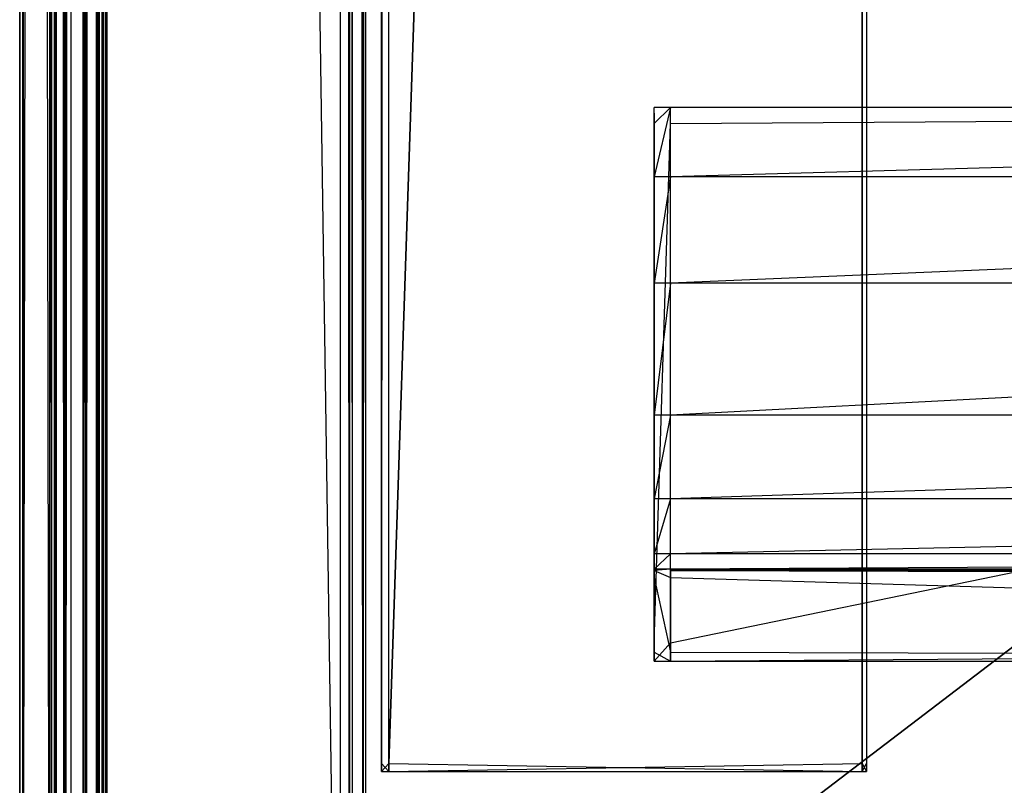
# Model space of a CAD drawing. Extents: x 0 to 0.8, y -0.501 to 0.
# Tile 19 of 106: x 0 to 0.031, y -0.481 to -0.457. Entities that reach past the tile are written whole.
import ezdxf

# ---------------------------------------------------------------- set-up
doc = ezdxf.new("R2010")
doc.units = 0
for name, color, linetype in [('L3_KORPUS2_3___REPLACEMTFOREMPT', 7, 'CONTINUOUS'), ('L5_KORPUS2_0___REPLACEMTFOREMPT', 7, 'CONTINUOUS'), ('L6_KORPUS3_2___REPLACEMTFOREMPT', 7, 'CONTINUOUS'), ('L8_KORPUS3_4___REPLACEMTFOREMPT', 7, 'CONTINUOUS'), ('L9_ABDECKPL_0___REPLACEMTFOREMP', 7, 'CONTINUOUS')]:
    doc.layers.add(name, color=color, linetype=linetype)

msp = doc.modelspace()

# ---------------------------------------------------------------- linework, layer by layer
at = {"layer": 'L3_KORPUS2_3___REPLACEMTFOREMPT', "color": 250}
for points, invisible_edges in [([(0.02, -0.459976, 0.520114), (0.02, -0.460155, 0.473584), (0.02, -0.460155, 0.520114), (0.02, -0.459976, 0.520114)], 13), ([(0.02, -0.460155, 0.473584), (0.02, -0.459976, 0.520114), (0.02, -0.459976, 0.473584), (0.02, -0.460155, 0.473584)], 14), ([(0.02, -0.460483, 0.472817), (0.02, -0.460155, 0.472996), (0.02, -0.459976, 0.472817), (0.02, -0.460483, 0.472817)], 14), ([(0.02, -0.459976, 0.524414), (0.02, -0.460155, 0.520114), (0.02, -0.460155, 0.524362), (0.02, -0.459976, 0.524414)], 13), ([(0.02, -0.460155, 0.520114), (0.02, -0.459976, 0.524414), (0.02, -0.459976, 0.520114), (0.02, -0.460155, 0.520114)], 14), ([(0.02, -0.460155, 0.524362), (0.02, -0.462163, 0.527803), (0.02, -0.459976, 0.524414), (0.02, -0.460155, 0.524362)], 14), ([(0.02, -0.459976, 0.473584), (0.02, -0.460155, 0.472996), (0.02, -0.460155, 0.473584), (0.02, -0.459976, 0.473584)], 13), ([(0.02, -0.460155, 0.472996), (0.02, -0.459976, 0.473584), (0.02, -0.459976, 0.472817), (0.02, -0.460155, 0.472996)], 14), ([(0.02, -0.459976, 0.473584), (0.02052, -0.459976, 0.472817), (0.02, -0.459976, 0.472817), (0.02, -0.459976, 0.473584)], 13), ([(0.02052, -0.459976, 0.472817), (0.02, -0.459976, 0.473584), (0.02052, -0.459976, 0.473584), (0.02052, -0.459976, 0.472817)], 14), ([(0.02052, -0.459976, 0.472817), (0.02, -0.460483, 0.472817), (0.02, -0.459976, 0.472817), (0.02052, -0.459976, 0.472817)], 13), ([(0.02, -0.460483, 0.472817), (0.02052, -0.459976, 0.472817), (0.02052, -0.460483, 0.472817), (0.02, -0.460483, 0.472817)], 14), ([(0.02, -0.459976, 0.524414), (0.02052, -0.459976, 0.520114), (0.02, -0.459976, 0.520114), (0.02, -0.459976, 0.524414)], 13), ([(0.02052, -0.459976, 0.520114), (0.02, -0.459976, 0.524414), (0.02052, -0.459976, 0.524414), (0.02052, -0.459976, 0.520114)], 14), ([(0.02, -0.459976, 0.520114), (0.02052, -0.459976, 0.473584), (0.02, -0.459976, 0.473584), (0.02, -0.459976, 0.520114)], 13), ([(0.02052, -0.459976, 0.473584), (0.02, -0.459976, 0.520114), (0.02052, -0.459976, 0.520114), (0.02052, -0.459976, 0.473584)], 14), ([(0.02, -0.462163, 0.527803), (0.02052, -0.459976, 0.524414), (0.02, -0.459976, 0.524414), (0.02, -0.462163, 0.527803)], 13), ([(0.02052, -0.459976, 0.524414), (0.02, -0.462163, 0.527803), (0.02052, -0.462163, 0.527803), (0.02052, -0.459976, 0.524414)], 14), ([(0.02052, -0.459976, 0.473584), (0.1, -0.459976, 0.472817), (0.02052, -0.459976, 0.472817), (0.02052, -0.459976, 0.473584)], 13), ([(0.1, -0.459976, 0.472817), (0.02052, -0.459976, 0.473584), (0.1, -0.459976, 0.473584), (0.1, -0.459976, 0.472817)], 14), ([(0.1, -0.459976, 0.472817), (0.02052, -0.460483, 0.472817), (0.02052, -0.459976, 0.472817), (0.1, -0.459976, 0.472817)], 13), ([(0.02052, -0.460483, 0.472817), (0.1, -0.459976, 0.472817), (0.1, -0.460483, 0.472817), (0.02052, -0.460483, 0.472817)], 14), ([(0.02052, -0.462163, 0.527803), (0.1, -0.459976, 0.524414), (0.02052, -0.459976, 0.524414), (0.02052, -0.462163, 0.527803)], 13), ([(0.1, -0.459976, 0.524414), (0.02052, -0.462163, 0.527803), (0.1, -0.462163, 0.527803), (0.1, -0.459976, 0.524414)], 14), ([(0.02052, -0.459976, 0.520114), (0.1, -0.459976, 0.473584), (0.02052, -0.459976, 0.473584), (0.02052, -0.459976, 0.520114)], 13), ([(0.1, -0.459976, 0.473584), (0.02052, -0.459976, 0.520114), (0.1, -0.459976, 0.520114), (0.1, -0.459976, 0.473584)], 14), ([(0.02052, -0.459976, 0.524414), (0.1, -0.459976, 0.520114), (0.02052, -0.459976, 0.520114), (0.02052, -0.459976, 0.524414)], 13), ([(0.1, -0.459976, 0.520114), (0.02052, -0.459976, 0.524414), (0.1, -0.459976, 0.524414), (0.1, -0.459976, 0.520114)], 14), ([(0.02, -0.460155, 0.472996), (0.02, -0.460483, 0.472817), (0.02, -0.460483, 0.472996), (0.02, -0.460155, 0.472996)], 13), ([(0.02, -0.462163, 0.527803), (0.02, -0.460155, 0.524362), (0.02, -0.462313, 0.527706), (0.02, -0.462163, 0.527803)], 13), ([(0.02, -0.460483, 0.472996), (0.02, -0.462313, 0.527706), (0.02, -0.460155, 0.524362), (0.02, -0.460483, 0.472996)], 15), ([(0.02, -0.460483, 0.472996), (0.02, -0.460155, 0.524362), (0.02, -0.460155, 0.520114), (0.02, -0.460483, 0.472996)], 15), ([(0.02, -0.460483, 0.472996), (0.02, -0.460155, 0.520114), (0.02, -0.460155, 0.473584), (0.02, -0.460483, 0.472996)], 15), ([(0.02, -0.460483, 0.472996), (0.02, -0.460155, 0.473584), (0.02, -0.460155, 0.472996), (0.02, -0.460483, 0.472996)], 15), ([(0.02, -0.460483, 0.472996), (0.02, -0.476854, 0.472817), (0.02, -0.476854, 0.472996), (0.02, -0.460483, 0.472996)], 13), ([(0.02, -0.476854, 0.472817), (0.02, -0.460483, 0.472996), (0.02, -0.460483, 0.472817), (0.02, -0.476854, 0.472817)], 14), ([(0.02052, -0.460483, 0.472817), (0.02, -0.476854, 0.472817), (0.02, -0.460483, 0.472817), (0.02052, -0.460483, 0.472817)], 13), ([(0.02, -0.476854, 0.472817), (0.02052, -0.460483, 0.472817), (0.02052, -0.476854, 0.472817), (0.02, -0.476854, 0.472817)], 14), ([(0.02, -0.476854, 0.472996), (0.02, -0.472497, 0.553751), (0.02, -0.460483, 0.472996), (0.02, -0.476854, 0.472996)], 10), ([(0.02, -0.460483, 0.472996), (0.02, -0.472497, 0.553751), (0.02, -0.469854, 0.542067), (0.02, -0.460483, 0.472996)], 13), ([(0.02, -0.460483, 0.472996), (0.02, -0.469854, 0.542067), (0.02, -0.465677, 0.532918), (0.02, -0.460483, 0.472996)], 15), ([(0.02, -0.460483, 0.472996), (0.02, -0.465677, 0.532918), (0.02, -0.462313, 0.527706), (0.02, -0.460483, 0.472996)], 15), ([(0.1, -0.460483, 0.472817), (0.02052, -0.476854, 0.472817), (0.02052, -0.460483, 0.472817), (0.1, -0.460483, 0.472817)], 13), ([(0.02052, -0.476854, 0.472817), (0.1, -0.460483, 0.472817), (0.1, -0.476854, 0.472817), (0.02052, -0.476854, 0.472817)], 14), ([(0.02, -0.462313, 0.527706), (0.02, -0.46552, 0.533004), (0.02, -0.462163, 0.527803), (0.02, -0.462313, 0.527706)], 14), ([(0.02, -0.46552, 0.533004), (0.02052, -0.462163, 0.527803), (0.02, -0.462163, 0.527803), (0.02, -0.46552, 0.533004)], 13), ([(0.02052, -0.462163, 0.527803), (0.02, -0.46552, 0.533004), (0.02052, -0.46552, 0.533004), (0.02052, -0.462163, 0.527803)], 14), ([(0.02052, -0.46552, 0.533004), (0.1, -0.462163, 0.527803), (0.02052, -0.462163, 0.527803), (0.02052, -0.46552, 0.533004)], 13), ([(0.1, -0.462163, 0.527803), (0.02052, -0.46552, 0.533004), (0.1, -0.46552, 0.533004), (0.1, -0.462163, 0.527803)], 14), ([(0.02, -0.46552, 0.533004), (0.02, -0.462313, 0.527706), (0.02, -0.465677, 0.532918), (0.02, -0.46552, 0.533004)], 13), ([(0.02, -0.465677, 0.532918), (0.02, -0.469683, 0.542125), (0.02, -0.46552, 0.533004), (0.02, -0.465677, 0.532918)], 14), ([(0.02, -0.469683, 0.542125), (0.02052, -0.46552, 0.533004), (0.02, -0.46552, 0.533004), (0.02, -0.469683, 0.542125)], 13), ([(0.02052, -0.46552, 0.533004), (0.02, -0.469683, 0.542125), (0.02052, -0.469683, 0.542125), (0.02052, -0.46552, 0.533004)], 14), ([(0.02052, -0.469683, 0.542125), (0.1, -0.46552, 0.533004), (0.02052, -0.46552, 0.533004), (0.02052, -0.469683, 0.542125)], 13), ([(0.1, -0.46552, 0.533004), (0.02052, -0.469683, 0.542125), (0.1, -0.469683, 0.542125), (0.1, -0.46552, 0.533004)], 14), ([(0.02, -0.469683, 0.542125), (0.02, -0.465677, 0.532918), (0.02, -0.469854, 0.542067), (0.02, -0.469683, 0.542125)], 13), ([(0.02, -0.469854, 0.542067), (0.02, -0.472321, 0.553784), (0.02, -0.469683, 0.542125), (0.02, -0.469854, 0.542067)], 14), ([(0.02, -0.472321, 0.553784), (0.02052, -0.469683, 0.542125), (0.02, -0.469683, 0.542125), (0.02, -0.472321, 0.553784)], 13), ([(0.02052, -0.469683, 0.542125), (0.02, -0.472321, 0.553784), (0.02052, -0.472321, 0.553784), (0.02052, -0.469683, 0.542125)], 14), ([(0.02, -0.472321, 0.553784), (0.02, -0.469854, 0.542067), (0.02, -0.472497, 0.553751), (0.02, -0.472321, 0.553784)], 13), ([(0.02052, -0.472321, 0.553784), (0.1, -0.469683, 0.542125), (0.02052, -0.469683, 0.542125), (0.02052, -0.472321, 0.553784)], 13), ([(0.1, -0.469683, 0.542125), (0.02052, -0.472321, 0.553784), (0.1, -0.472321, 0.553784), (0.1, -0.469683, 0.542125)], 14), ([(0.02, -0.472497, 0.553751), (0.02, -0.474052, 0.565518), (0.02, -0.472321, 0.553784), (0.02, -0.472497, 0.553751)], 14), ([(0.02, -0.474052, 0.565518), (0.02052, -0.472321, 0.553784), (0.02, -0.472321, 0.553784), (0.02, -0.474052, 0.565518)], 13), ([(0.02052, -0.472321, 0.553784), (0.02, -0.474052, 0.565518), (0.02052, -0.474052, 0.565518), (0.02052, -0.472321, 0.553784)], 14), ([(0.02052, -0.474052, 0.565518), (0.1, -0.472321, 0.553784), (0.02052, -0.472321, 0.553784), (0.02052, -0.474052, 0.565518)], 13), ([(0.1, -0.472321, 0.553784), (0.02052, -0.474052, 0.565518), (0.1, -0.474052, 0.565518), (0.1, -0.472321, 0.553784)], 14), ([(0.02, -0.474052, 0.565518), (0.02, -0.472497, 0.553751), (0.02, -0.47423, 0.5655), (0.02, -0.474052, 0.565518)], 13), ([(0.02, -0.476854, 0.472996), (0.02, -0.47423, 0.5655), (0.02, -0.472497, 0.553751), (0.02, -0.476854, 0.472996)], 13), ([(0.02, -0.47423, 0.5655), (0.02, -0.474537, 0.57516), (0.02, -0.474052, 0.565518), (0.02, -0.47423, 0.5655)], 14), ([(0.02, -0.474537, 0.57516), (0.02052, -0.474052, 0.565518), (0.02, -0.474052, 0.565518), (0.02, -0.474537, 0.57516)], 13), ([(0.02052, -0.474052, 0.565518), (0.02, -0.474537, 0.57516), (0.02052, -0.474537, 0.57516), (0.02052, -0.474052, 0.565518)], 14), ([(0.02, -0.474537, 0.57516), (0.02, -0.47423, 0.5655), (0.02, -0.474715, 0.575151), (0.02, -0.474537, 0.57516)], 13), ([(0.02, -0.476854, 0.472996), (0.02, -0.474962, 0.575833), (0.02, -0.47423, 0.5655), (0.02, -0.476854, 0.472996)], 10), ([(0.02, -0.47423, 0.5655), (0.02, -0.474962, 0.575833), (0.02, -0.474715, 0.575151), (0.02, -0.47423, 0.5655)], 13), ([(0.02052, -0.474537, 0.57516), (0.1, -0.474052, 0.565518), (0.02052, -0.474052, 0.565518), (0.02052, -0.474537, 0.57516)], 13), ([(0.1, -0.474052, 0.565518), (0.02052, -0.474537, 0.57516), (0.1, -0.474537, 0.57516), (0.1, -0.474052, 0.565518)], 14), ([(0.02, -0.474715, 0.575151), (0.02, -0.474579, 0.576011), (0.02, -0.474537, 0.57516), (0.02, -0.474715, 0.575151)], 14), ([(0.02, -0.474579, 0.576011), (0.02052, -0.474537, 0.57516), (0.02, -0.474537, 0.57516), (0.02, -0.474579, 0.576011)], 13), ([(0.02052, -0.474537, 0.57516), (0.02, -0.474579, 0.576011), (0.02052, -0.474579, 0.576011), (0.02052, -0.474537, 0.57516)], 14), ([(0.02, -0.474579, 0.576011), (0.02, -0.474715, 0.575151), (0.02, -0.474749, 0.575833), (0.02, -0.474579, 0.576011)], 13), ([(0.02, -0.474749, 0.575833), (0.02, -0.474803, 0.576011), (0.02, -0.474579, 0.576011), (0.02, -0.474749, 0.575833)], 14), ([(0.02052, -0.474803, 0.576011), (0.02, -0.474579, 0.576011), (0.02, -0.474803, 0.576011), (0.02052, -0.474803, 0.576011)], 13), ([(0.02, -0.474579, 0.576011), (0.02052, -0.474803, 0.576011), (0.02052, -0.474579, 0.576011), (0.02, -0.474579, 0.576011)], 14), ([(0.02052, -0.474579, 0.576011), (0.1, -0.474537, 0.57516), (0.02052, -0.474537, 0.57516), (0.02052, -0.474579, 0.576011)], 13), ([(0.1, -0.474537, 0.57516), (0.02052, -0.474579, 0.576011), (0.1, -0.474579, 0.576011), (0.1, -0.474537, 0.57516)], 14), ([(0.1, -0.474803, 0.576011), (0.02052, -0.474579, 0.576011), (0.02052, -0.474803, 0.576011), (0.1, -0.474803, 0.576011)], 13), ([(0.02052, -0.474579, 0.576011), (0.1, -0.474803, 0.576011), (0.1, -0.474579, 0.576011), (0.02052, -0.474579, 0.576011)], 14), ([(0.02, -0.474715, 0.575151), (0.02, -0.474962, 0.575833), (0.02, -0.474749, 0.575833), (0.02, -0.474715, 0.575151)], 10), ([(0.02, -0.474803, 0.576011), (0.02, -0.474749, 0.575833), (0.02, -0.474962, 0.575833), (0.02, -0.474803, 0.576011)], 13), ([(0.02, -0.474803, 0.576011), (0.02, -0.477148, 0.575833), (0.02, -0.477148, 0.576011), (0.02, -0.474803, 0.576011)], 13), ([(0.02, -0.477148, 0.575833), (0.02, -0.474803, 0.576011), (0.02, -0.474962, 0.575833), (0.02, -0.477148, 0.575833)], 14), ([(0.02052, -0.477148, 0.576011), (0.02, -0.474803, 0.576011), (0.02, -0.477148, 0.576011), (0.02052, -0.477148, 0.576011)], 13), ([(0.02, -0.474803, 0.576011), (0.02052, -0.477148, 0.576011), (0.02052, -0.474803, 0.576011), (0.02, -0.474803, 0.576011)], 14), ([(0.1, -0.477148, 0.576011), (0.02052, -0.474803, 0.576011), (0.02052, -0.477148, 0.576011), (0.1, -0.477148, 0.576011)], 13), ([(0.02052, -0.474803, 0.576011), (0.1, -0.477148, 0.576011), (0.1, -0.474803, 0.576011), (0.02052, -0.474803, 0.576011)], 14), ([(0.02, -0.476854, 0.472996), (0.02, -0.477148, 0.575833), (0.02, -0.474962, 0.575833), (0.02, -0.476854, 0.472996)], 13), ([(0.02, -0.477254, 0.472996), (0.02, -0.476854, 0.472817), (0.02, -0.477432, 0.472817), (0.02, -0.477254, 0.472996)], 13), ([(0.02, -0.476854, 0.472817), (0.02, -0.477254, 0.472996), (0.02, -0.476854, 0.472996), (0.02, -0.476854, 0.472817)], 14), ([(0.02052, -0.476854, 0.472817), (0.02, -0.477432, 0.472817), (0.02, -0.476854, 0.472817), (0.02052, -0.476854, 0.472817)], 13), ([(0.02, -0.477432, 0.472817), (0.02052, -0.476854, 0.472817), (0.02052, -0.477432, 0.472817), (0.02, -0.477432, 0.472817)], 14), ([(0.02, -0.477254, 0.472996), (0.02, -0.477148, 0.575833), (0.02, -0.476854, 0.472996), (0.02, -0.477254, 0.472996)], 10), ([(0.1, -0.476854, 0.472817), (0.02052, -0.477432, 0.472817), (0.02052, -0.476854, 0.472817), (0.1, -0.476854, 0.472817)], 13), ([(0.02052, -0.477432, 0.472817), (0.1, -0.476854, 0.472817), (0.1, -0.477432, 0.472817), (0.02052, -0.477432, 0.472817)], 14), ([(0.02, -0.477148, 0.576011), (0.02, -0.477254, 0.575833), (0.02, -0.477432, 0.576011), (0.02, -0.477148, 0.576011)], 13), ([(0.02, -0.477254, 0.575833), (0.02, -0.477148, 0.576011), (0.02, -0.477148, 0.575833), (0.02, -0.477254, 0.575833)], 14), ([(0.02, -0.477148, 0.575833), (0.02, -0.477254, 0.575409), (0.02, -0.477254, 0.575833), (0.02, -0.477148, 0.575833)], 13), ([(0.02, -0.477254, 0.575409), (0.02, -0.477148, 0.575833), (0.02, -0.477254, 0.47378), (0.02, -0.477254, 0.575409)], 10), ([(0.02, -0.477254, 0.47378), (0.02, -0.477148, 0.575833), (0.02, -0.477254, 0.472996), (0.02, -0.477254, 0.47378)], 13), ([(0.02052, -0.477432, 0.576011), (0.02, -0.477148, 0.576011), (0.02, -0.477432, 0.576011), (0.02052, -0.477432, 0.576011)], 13), ([(0.02, -0.477148, 0.576011), (0.02052, -0.477432, 0.576011), (0.02052, -0.477148, 0.576011), (0.02, -0.477148, 0.576011)], 14), ([(0.02, -0.477254, 0.47378), (0.02, -0.477432, 0.472817), (0.02, -0.477432, 0.47378), (0.02, -0.477254, 0.47378)], 13), ([(0.02, -0.477432, 0.472817), (0.02, -0.477254, 0.47378), (0.02, -0.477254, 0.472996), (0.02, -0.477432, 0.472817)], 14), ([(0.02, -0.477254, 0.575409), (0.02, -0.477432, 0.47378), (0.02, -0.477432, 0.575409), (0.02, -0.477254, 0.575409)], 13), ([(0.02, -0.477432, 0.47378), (0.02, -0.477254, 0.575409), (0.02, -0.477254, 0.47378), (0.02, -0.477432, 0.47378)], 14), ([(0.02, -0.477254, 0.575833), (0.02, -0.477432, 0.575409), (0.02, -0.477432, 0.576011), (0.02, -0.477254, 0.575833)], 13), ([(0.02, -0.477432, 0.575409), (0.02, -0.477254, 0.575833), (0.02, -0.477254, 0.575409), (0.02, -0.477432, 0.575409)], 14), ([(0.1, -0.477432, 0.576011), (0.02052, -0.477148, 0.576011), (0.02052, -0.477432, 0.576011), (0.1, -0.477432, 0.576011)], 13), ([(0.02052, -0.477148, 0.576011), (0.1, -0.477432, 0.576011), (0.1, -0.477148, 0.576011), (0.02052, -0.477148, 0.576011)], 14), ([(0.02052, -0.477432, 0.47378), (0.02, -0.477432, 0.472817), (0.02052, -0.477432, 0.472817), (0.02052, -0.477432, 0.47378)], 13), ([(0.02, -0.477432, 0.472817), (0.02052, -0.477432, 0.47378), (0.02, -0.477432, 0.47378), (0.02, -0.477432, 0.472817)], 14), ([(0.02052, -0.477432, 0.575409), (0.02, -0.477432, 0.47378), (0.02052, -0.477432, 0.47378), (0.02052, -0.477432, 0.575409)], 13), ([(0.02, -0.477432, 0.47378), (0.02052, -0.477432, 0.575409), (0.02, -0.477432, 0.575409), (0.02, -0.477432, 0.47378)], 14), ([(0.02052, -0.477432, 0.576011), (0.02, -0.477432, 0.575409), (0.02052, -0.477432, 0.575409), (0.02052, -0.477432, 0.576011)], 13), ([(0.02, -0.477432, 0.575409), (0.02052, -0.477432, 0.576011), (0.02, -0.477432, 0.576011), (0.02, -0.477432, 0.575409)], 14), ([(0.1, -0.477432, 0.47378), (0.02052, -0.477432, 0.472817), (0.1, -0.477432, 0.472817), (0.1, -0.477432, 0.47378)], 13), ([(0.02052, -0.477432, 0.472817), (0.1, -0.477432, 0.47378), (0.02052, -0.477432, 0.47378), (0.02052, -0.477432, 0.472817)], 14), ([(0.1, -0.477432, 0.575409), (0.02052, -0.477432, 0.47378), (0.1, -0.477432, 0.47378), (0.1, -0.477432, 0.575409)], 13), ([(0.02052, -0.477432, 0.47378), (0.1, -0.477432, 0.575409), (0.02052, -0.477432, 0.575409), (0.02052, -0.477432, 0.47378)], 14), ([(0.1, -0.477432, 0.576011), (0.02052, -0.477432, 0.575409), (0.1, -0.477432, 0.575409), (0.1, -0.477432, 0.576011)], 13), ([(0.02052, -0.477432, 0.575409), (0.1, -0.477432, 0.576011), (0.02052, -0.477432, 0.576011), (0.02052, -0.477432, 0.575409)], 14)]:
    msp.add_3dface(points, dxfattribs=dict(at, invisible_edges=invisible_edges))
at = {"layer": 'L5_KORPUS2_0___REPLACEMTFOREMPT', "color": 250}
for points, invisible_edges in [([(0.011636, -0.033703, 0.006884), (0.011408, -0.480667, 0.006884), (0.011408, -0.033703, 0.006884), (0.011636, -0.033703, 0.006884)], 13), ([(0.011408, -0.480667, 0.006884), (0.011636, -0.033703, 0.006884), (0.011636, -0.480667, 0.006884), (0.011408, -0.480667, 0.006884)], 14), ([(0.011408, -0.480667, 0.590765), (0.011636, -0.033703, 0.590765), (0.011408, -0.033703, 0.590765), (0.011408, -0.480667, 0.590765)], 13), ([(0.011636, -0.033703, 0.590765), (0.011408, -0.480667, 0.590765), (0.011636, -0.480667, 0.590765), (0.011636, -0.033703, 0.590765)], 14), ([(0.026554, -0.033703, 0.006884), (0.011636, -0.480667, 0.006884), (0.011636, -0.033703, 0.006884), (0.026554, -0.033703, 0.006884)], 13), ([(0.011636, -0.480667, 0.006884), (0.026554, -0.033703, 0.006884), (0.026554, -0.480667, 0.006884), (0.011636, -0.480667, 0.006884)], 14), ([(0.011636, -0.480667, 0.590765), (0.026554, -0.033703, 0.590765), (0.011636, -0.033703, 0.590765), (0.011636, -0.480667, 0.590765)], 13), ([(0.026554, -0.033703, 0.590765), (0.011636, -0.480667, 0.590765), (0.026554, -0.480667, 0.590765), (0.026554, -0.033703, 0.590765)], 14), ([(0.026699, -0.033703, 0.006884), (0.026554, -0.480667, 0.006884), (0.026554, -0.033703, 0.006884), (0.026699, -0.033703, 0.006884)], 13), ([(0.026554, -0.480667, 0.006884), (0.026699, -0.033703, 0.006884), (0.026699, -0.480667, 0.006884), (0.026554, -0.480667, 0.006884)], 14), ([(0.026554, -0.480667, 0.590765), (0.026699, -0.033703, 0.590765), (0.026554, -0.033703, 0.590765), (0.026554, -0.480667, 0.590765)], 13), ([(0.026699, -0.033703, 0.590765), (0.026554, -0.480667, 0.590765), (0.026699, -0.480667, 0.590765), (0.026699, -0.033703, 0.590765)], 14), ([(0.026699, -0.480667, 0.006884), (0.026699, -0.033703, 0.007256), (0.026699, -0.480667, 0.007256), (0.026699, -0.480667, 0.006884)], 13), ([(0.026699, -0.033703, 0.007256), (0.026699, -0.480667, 0.006884), (0.026699, -0.033703, 0.006884), (0.026699, -0.033703, 0.007256)], 14), ([(0.026699, -0.480667, 0.007256), (0.026699, -0.033703, 0.590329), (0.026699, -0.480667, 0.590329), (0.026699, -0.480667, 0.007256)], 13), ([(0.026699, -0.033703, 0.590329), (0.026699, -0.480667, 0.007256), (0.026699, -0.033703, 0.007256), (0.026699, -0.033703, 0.590329)], 14), ([(0.026699, -0.480667, 0.590329), (0.026699, -0.033703, 0.590765), (0.026699, -0.480667, 0.590765), (0.026699, -0.480667, 0.590329)], 13), ([(0.026699, -0.033703, 0.590765), (0.026699, -0.480667, 0.590329), (0.026699, -0.033703, 0.590329), (0.026699, -0.033703, 0.590765)], 14), ([(0.011636, -0.480667, 0.006884), (0.011408, -0.480911, 0.006884), (0.011408, -0.480667, 0.006884), (0.011636, -0.480667, 0.006884)], 13), ([(0.011408, -0.480911, 0.006884), (0.011636, -0.480667, 0.006884), (0.011636, -0.480911, 0.006884), (0.011408, -0.480911, 0.006884)], 14), ([(0.011636, -0.480911, 0.590765), (0.011408, -0.480667, 0.590765), (0.011408, -0.480911, 0.590765), (0.011636, -0.480911, 0.590765)], 13), ([(0.011408, -0.480667, 0.590765), (0.011636, -0.480911, 0.590765), (0.011636, -0.480667, 0.590765), (0.011408, -0.480667, 0.590765)], 14), ([(0.026554, -0.480667, 0.006884), (0.011636, -0.480911, 0.006884), (0.011636, -0.480667, 0.006884), (0.026554, -0.480667, 0.006884)], 13), ([(0.011636, -0.480911, 0.006884), (0.026554, -0.480667, 0.006884), (0.026554, -0.480911, 0.006884), (0.011636, -0.480911, 0.006884)], 14), ([(0.026554, -0.480911, 0.590765), (0.011636, -0.480667, 0.590765), (0.011636, -0.480911, 0.590765), (0.026554, -0.480911, 0.590765)], 13), ([(0.011636, -0.480667, 0.590765), (0.026554, -0.480911, 0.590765), (0.026554, -0.480667, 0.590765), (0.011636, -0.480667, 0.590765)], 14), ([(0.026699, -0.480667, 0.006884), (0.026554, -0.480911, 0.006884), (0.026554, -0.480667, 0.006884), (0.026699, -0.480667, 0.006884)], 13), ([(0.026554, -0.480911, 0.006884), (0.026699, -0.480667, 0.006884), (0.026699, -0.480911, 0.006884), (0.026554, -0.480911, 0.006884)], 14), ([(0.026699, -0.480911, 0.590765), (0.026554, -0.480667, 0.590765), (0.026554, -0.480911, 0.590765), (0.026699, -0.480911, 0.590765)], 13), ([(0.026554, -0.480667, 0.590765), (0.026699, -0.480911, 0.590765), (0.026699, -0.480667, 0.590765), (0.026554, -0.480667, 0.590765)], 14), ([(0.026699, -0.480911, 0.006884), (0.026699, -0.480667, 0.007256), (0.026699, -0.480911, 0.007256), (0.026699, -0.480911, 0.006884)], 13), ([(0.026699, -0.480667, 0.007256), (0.026699, -0.480911, 0.006884), (0.026699, -0.480667, 0.006884), (0.026699, -0.480667, 0.007256)], 14), ([(0.026699, -0.480911, 0.007256), (0.026699, -0.480667, 0.590329), (0.026699, -0.480911, 0.590329), (0.026699, -0.480911, 0.007256)], 13), ([(0.026699, -0.480667, 0.590329), (0.026699, -0.480911, 0.007256), (0.026699, -0.480667, 0.007256), (0.026699, -0.480667, 0.590329)], 14), ([(0.026699, -0.480911, 0.590329), (0.026699, -0.480667, 0.590765), (0.026699, -0.480911, 0.590765), (0.026699, -0.480911, 0.590329)], 13), ([(0.026699, -0.480667, 0.590765), (0.026699, -0.480911, 0.590329), (0.026699, -0.480667, 0.590329), (0.026699, -0.480667, 0.590765)], 14), ([(0.011636, -0.480911, 0.007256), (0.011408, -0.480911, 0.006884), (0.011636, -0.480911, 0.006884), (0.011636, -0.480911, 0.007256)], 13), ([(0.011408, -0.480911, 0.006884), (0.011636, -0.480911, 0.007256), (0.011408, -0.480911, 0.007256), (0.011408, -0.480911, 0.006884)], 14), ([(0.011636, -0.480911, 0.590329), (0.011408, -0.480911, 0.007256), (0.011636, -0.480911, 0.007256), (0.011636, -0.480911, 0.590329)], 13), ([(0.011408, -0.480911, 0.007256), (0.011636, -0.480911, 0.590329), (0.011408, -0.480911, 0.590329), (0.011408, -0.480911, 0.007256)], 14), ([(0.011636, -0.480911, 0.590765), (0.011408, -0.480911, 0.590329), (0.011636, -0.480911, 0.590329), (0.011636, -0.480911, 0.590765)], 13), ([(0.011408, -0.480911, 0.590329), (0.011636, -0.480911, 0.590765), (0.011408, -0.480911, 0.590765), (0.011408, -0.480911, 0.590329)], 14), ([(0.026554, -0.480911, 0.007256), (0.011636, -0.480911, 0.006884), (0.026554, -0.480911, 0.006884), (0.026554, -0.480911, 0.007256)], 13), ([(0.011636, -0.480911, 0.006884), (0.026554, -0.480911, 0.007256), (0.011636, -0.480911, 0.007256), (0.011636, -0.480911, 0.006884)], 14), ([(0.026554, -0.480911, 0.590329), (0.011636, -0.480911, 0.007256), (0.026554, -0.480911, 0.007256), (0.026554, -0.480911, 0.590329)], 13), ([(0.011636, -0.480911, 0.007256), (0.026554, -0.480911, 0.590329), (0.011636, -0.480911, 0.590329), (0.011636, -0.480911, 0.007256)], 14), ([(0.026554, -0.480911, 0.590765), (0.011636, -0.480911, 0.590329), (0.026554, -0.480911, 0.590329), (0.026554, -0.480911, 0.590765)], 13), ([(0.011636, -0.480911, 0.590329), (0.026554, -0.480911, 0.590765), (0.011636, -0.480911, 0.590765), (0.011636, -0.480911, 0.590329)], 14), ([(0.026699, -0.480911, 0.007256), (0.026554, -0.480911, 0.006884), (0.026699, -0.480911, 0.006884), (0.026699, -0.480911, 0.007256)], 13), ([(0.026554, -0.480911, 0.006884), (0.026699, -0.480911, 0.007256), (0.026554, -0.480911, 0.007256), (0.026554, -0.480911, 0.006884)], 14), ([(0.026699, -0.480911, 0.590329), (0.026554, -0.480911, 0.007256), (0.026699, -0.480911, 0.007256), (0.026699, -0.480911, 0.590329)], 13), ([(0.026554, -0.480911, 0.007256), (0.026699, -0.480911, 0.590329), (0.026554, -0.480911, 0.590329), (0.026554, -0.480911, 0.007256)], 14), ([(0.026699, -0.480911, 0.590765), (0.026554, -0.480911, 0.590329), (0.026699, -0.480911, 0.590329), (0.026699, -0.480911, 0.590765)], 13), ([(0.026554, -0.480911, 0.590329), (0.026699, -0.480911, 0.590765), (0.026554, -0.480911, 0.590765), (0.026554, -0.480911, 0.590329)], 14)]:
    msp.add_3dface(points, dxfattribs=dict(at, invisible_edges=invisible_edges))
at = {"layer": 'L6_KORPUS3_2___REPLACEMTFOREMPT', "color": 8}
for points, invisible_edges in [([(0.002002, -0.003949, 0.007018), (0.002002, -0.500554, 0.000565), (0.002002, -0.500554, 0.007018), (0.002002, -0.003949, 0.007018)], 13), ([(0.002002, -0.500554, 0.000565), (0.002002, -0.003949, 0.007018), (0.002002, -0.003949, 0.000565), (0.002002, -0.500554, 0.000565)], 14), ([(0.002002, -0.003949, 0.00719), (0.002002, -0.500554, 0.007018), (0.002002, -0.500554, 0.00719), (0.002002, -0.003949, 0.00719)], 13), ([(0.002002, -0.500554, 0.007018), (0.002002, -0.003949, 0.00719), (0.002002, -0.003949, 0.007018), (0.002002, -0.500554, 0.007018)], 14), ([(0.002002, -0.500554, 0.00719), (0.002101, -0.00399, 0.007289), (0.002002, -0.003949, 0.00719), (0.002002, -0.500554, 0.00719)], 13), ([(0.002002, -0.003949, 0.000565), (0.002002, -0.500554, 0.0005), (0.002002, -0.500554, 0.000565), (0.002002, -0.003949, 0.000565)], 13), ([(0.002002, -0.500554, 0.0005), (0.002002, -0.003949, 0.000565), (0.002002, -0.003949, 0.0005), (0.002002, -0.500554, 0.0005)], 14), ([(0.002066, -0.003975, 0.000436), (0.002002, -0.500554, 0.0005), (0.002002, -0.003949, 0.0005), (0.002066, -0.003975, 0.000436)], 13), ([(0.002002, -0.500554, 0.0005), (0.002066, -0.003975, 0.000436), (0.002066, -0.500528, 0.000436), (0.002002, -0.500554, 0.0005)], 14), ([(0.002101, -0.00399, 0.007289), (0.002002, -0.500554, 0.00719), (0.002101, -0.500513, 0.007289), (0.002101, -0.00399, 0.007289)], 14), ([(0.002423, -0.004123, 0.00008), (0.002066, -0.500528, 0.000436), (0.002066, -0.003975, 0.000436), (0.002423, -0.004123, 0.00008)], 13), ([(0.002445, -0.500371, 0.007633), (0.002101, -0.00399, 0.007289), (0.002101, -0.500513, 0.007289), (0.002445, -0.500371, 0.007633)], 13), ([(0.002101, -0.00399, 0.007289), (0.002445, -0.500371, 0.007633), (0.002445, -0.004132, 0.007633), (0.002101, -0.00399, 0.007289)], 14), ([(0.002632, -0.500553), (0.002596, -0.004156), (0.002627, -0.003978), (0.002632, -0.500553)], 10), ([(0.002598, -0.004009, 0.00769), (0.002634, -0.500552, 0.00769), (0.002628, -0.003978, 0.00769), (0.002598, -0.004009, 0.00769)], 10), ([(0.002598, -0.004156, 0.00769), (0.002634, -0.500552, 0.00769), (0.002598, -0.004009, 0.00769), (0.002598, -0.004156, 0.00769)], 13), ([(0.002632, -0.500553), (0.002627, -0.003978), (0.002715, -0.00389), (0.002632, -0.500553)], 13), ([(0.002628, -0.003978, 0.00769), (0.002634, -0.500552, 0.00769), (0.002716, -0.003891, 0.00769), (0.002628, -0.003978, 0.00769)], 13), ([(0.002632, -0.500553), (0.002715, -0.00389), (0.002711, -0.500631), (0.002632, -0.500553)], 10), ([(0.002716, -0.003891, 0.00769), (0.002634, -0.500552, 0.00769), (0.002712, -0.50063, 0.00769), (0.002716, -0.003891, 0.00769)], 10), ([(0.002711, -0.500631), (0.002715, -0.00389), (0.002748, -0.500668), (0.002711, -0.500631)], 13), ([(0.002716, -0.003891, 0.00769), (0.002712, -0.50063, 0.00769), (0.002749, -0.500667, 0.00769), (0.002716, -0.003891, 0.00769)], 13), ([(0.002748, -0.500668), (0.002715, -0.00389), (0.002748, -0.003857), (0.002748, -0.500668)], 14), ([(0.002716, -0.003891, 0.00769), (0.002749, -0.500667, 0.00769), (0.002749, -0.003858, 0.00769), (0.002716, -0.003891, 0.00769)], 10), ([(0.002748, -0.500668), (0.002748, -0.003857), (0.002912, -0.003857), (0.002748, -0.500668)], 15), ([(0.002748, -0.500668), (0.002912, -0.003857), (0.002909, -0.500668), (0.002748, -0.500668)], 15), ([(0.002749, -0.003858, 0.00769), (0.002749, -0.500667, 0.00769), (0.002912, -0.003858, 0.00769), (0.002749, -0.003858, 0.00769)], 15), ([(0.002912, -0.003858, 0.00769), (0.002749, -0.500667, 0.00769), (0.002909, -0.500667, 0.00769), (0.002912, -0.003858, 0.00769)], 15), ([(0.002909, -0.500668), (0.002912, -0.003857), (0.1, -0.500668), (0.002909, -0.500668)], 15), ([(0.002912, -0.003858, 0.00769), (0.002909, -0.500667, 0.00769), (0.1, -0.500667, 0.00769), (0.002912, -0.003858, 0.00769)], 15), ([(0.1, -0.500668), (0.002912, -0.003857), (0.1, -0.003857), (0.1, -0.500668)], 15), ([(0.002912, -0.003858, 0.00769), (0.1, -0.500667, 0.00769), (0.1, -0.003858, 0.00769), (0.002912, -0.003858, 0.00769)], 15), ([(0.002066, -0.500528, 0.000436), (0.002423, -0.004123, 0.00008), (0.002423, -0.50038, 0.00008), (0.002066, -0.500528, 0.000436)], 14), ([(0.002502, -0.004156), (0.002423, -0.50038, 0.00008), (0.002423, -0.004123, 0.00008), (0.002502, -0.004156)], 13), ([(0.002423, -0.50038, 0.00008), (0.002502, -0.004156), (0.002502, -0.500347), (0.002423, -0.50038, 0.00008)], 14), ([(0.002445, -0.500371, 0.007633), (0.002502, -0.004156, 0.00769), (0.002445, -0.004132, 0.007633), (0.002445, -0.500371, 0.007633)], 13), ([(0.002502, -0.004156, 0.00769), (0.002445, -0.500371, 0.007633), (0.002502, -0.500347, 0.00769), (0.002502, -0.004156, 0.00769)], 14), ([(0.002596, -0.004156), (0.002502, -0.500347), (0.002502, -0.004156), (0.002596, -0.004156)], 13), ([(0.002502, -0.500347), (0.002596, -0.004156), (0.002596, -0.500347), (0.002502, -0.500347)], 14), ([(0.002502, -0.500347, 0.00769), (0.002598, -0.004156, 0.00769), (0.002502, -0.004156, 0.00769), (0.002502, -0.500347, 0.00769)], 13), ([(0.002598, -0.004156, 0.00769), (0.002502, -0.500347, 0.00769), (0.002598, -0.500347, 0.00769), (0.002598, -0.004156, 0.00769)], 14), ([(0.002596, -0.004156), (0.002596, -0.500516), (0.002596, -0.500347), (0.002596, -0.004156)], 10), ([(0.002596, -0.500516), (0.002596, -0.004156), (0.002632, -0.500553), (0.002596, -0.500516)], 13), ([(0.002598, -0.500347, 0.00769), (0.002634, -0.500552, 0.00769), (0.002598, -0.004156, 0.00769), (0.002598, -0.500347, 0.00769)], 10)]:
    msp.add_3dface(points, dxfattribs=dict(at, invisible_edges=invisible_edges))
at = {"layer": 'L8_KORPUS3_4___REPLACEMTFOREMPT', "color": 8, "invisible_edges": 14}
for points in [[(0.002, -0.00391, 0.007618), (0.002, -0.004191, 0.007509), (0.002, -0.500539, 0.007543), (0.002, -0.00391, 0.007618)], [(0.002, -0.00391, 0.007618), (0.002, -0.500539, 0.007543), (0.002, -0.003994, 0.589744), (0.002, -0.00391, 0.007618)], [(0.002, -0.003994, 0.589744), (0.002, -0.500369, 0.589768), (0.002, -0.004245, 0.589768), (0.002, -0.003994, 0.589744)], [(0.002, -0.003994, 0.589744), (0.002, -0.500596, 0.589678), (0.002, -0.500369, 0.589768), (0.002, -0.003994, 0.589744)], [(0.002, -0.003994, 0.589744), (0.002, -0.500539, 0.007543), (0.002, -0.500596, 0.589678), (0.002, -0.003994, 0.589744)], [(0.002424, -0.004016, 0.006964), (0.002089, -0.500454, 0.007298), (0.002089, -0.004154, 0.007298), (0.002424, -0.004016, 0.006964)], [(0.002424, -0.004016, 0.006964), (0.002424, -0.500592, 0.006963), (0.002089, -0.500454, 0.007298), (0.002424, -0.004016, 0.006964)], [(0.0025, -0.003984, 0.006887), (0.002424, -0.500592, 0.006963), (0.002424, -0.004016, 0.006964), (0.0025, -0.003984, 0.006887)], [(0.0025, -0.003984, 0.006887), (0.0025, -0.500623, 0.006887), (0.002424, -0.500592, 0.006963), (0.0025, -0.003984, 0.006887)], [(0.002746, -0.500623, 0.006887), (0.0025, -0.003984, 0.006887), (0.002746, -0.003984, 0.006887), (0.002746, -0.500623, 0.006887)], [(0.002746, -0.500623, 0.006887), (0.0025, -0.500623, 0.006887), (0.0025, -0.003984, 0.006887), (0.002746, -0.500623, 0.006887)], [(0.010115, -0.500623, 0.006887), (0.002746, -0.003984, 0.006887), (0.010115, -0.003993, 0.006887), (0.010115, -0.500623, 0.006887)], [(0.010115, -0.500623, 0.006887), (0.002746, -0.500623, 0.006887), (0.002746, -0.003984, 0.006887), (0.010115, -0.500623, 0.006887)], [(0.010399, -0.500623, 0.006887), (0.010115, -0.003993, 0.006887), (0.010399, -0.003993, 0.006887), (0.010399, -0.500623, 0.006887)], [(0.010399, -0.500623, 0.006887), (0.010115, -0.500623, 0.006887), (0.010115, -0.003993, 0.006887), (0.010399, -0.500623, 0.006887)], [(0.010399, -0.003993, 0.006887), (0.010479, -0.004026, 0.006967), (0.010399, -0.500623, 0.006887), (0.010399, -0.003993, 0.006887)], [(0.010479, -0.004026, 0.006967), (0.010479, -0.50059, 0.006967), (0.010399, -0.500623, 0.006887), (0.010479, -0.004026, 0.006967)], [(0.010479, -0.004026, 0.006967), (0.010828, -0.00417, 0.007316), (0.010479, -0.50059, 0.006967), (0.010479, -0.004026, 0.006967)], [(0.010899, -0.00401, 0.589614), (0.010899, -0.004254, 0.589671), (0.010899, -0.500489, 0.589648), (0.010899, -0.00401, 0.589614)], [(0.010899, -0.00401, 0.589614), (0.010899, -0.500489, 0.589648), (0.010899, -0.004049, 0.007625), (0.010899, -0.00401, 0.589614)], [(0.002089, -0.004154, 0.007298), (0.002, -0.500417, 0.007387), (0.002, -0.004191, 0.007387), (0.002089, -0.004154, 0.007298)], [(0.002089, -0.004154, 0.007298), (0.002089, -0.500454, 0.007298), (0.002, -0.500417, 0.007387), (0.002089, -0.004154, 0.007298)], [(0.002, -0.004191, 0.007509), (0.002, -0.500417, 0.007509), (0.002, -0.500539, 0.007543), (0.002, -0.004191, 0.007509)], [(0.002, -0.004191, 0.007387), (0.002, -0.500417, 0.007509), (0.002, -0.004191, 0.007509), (0.002, -0.004191, 0.007387)], [(0.002, -0.004191, 0.007387), (0.002, -0.500417, 0.007387), (0.002, -0.500417, 0.007509), (0.002, -0.004191, 0.007387)], [(0.002089, -0.004208, 0.58998), (0.002, -0.004245, 0.58989), (0.002089, -0.500406, 0.58998), (0.002089, -0.004208, 0.58998)], [(0.002, -0.004245, 0.58989), (0.002, -0.500369, 0.58989), (0.002089, -0.500406, 0.58998), (0.002, -0.004245, 0.58989)], [(0.002, -0.004245, 0.589768), (0.002, -0.500369, 0.589768), (0.002, -0.500369, 0.58989), (0.002, -0.004245, 0.589768)], [(0.002, -0.004245, 0.589768), (0.002, -0.500369, 0.58989), (0.002, -0.004245, 0.58989), (0.002, -0.004245, 0.589768)], [(0.002424, -0.00407, 0.590314), (0.002089, -0.004208, 0.58998), (0.002424, -0.500544, 0.590314), (0.002424, -0.00407, 0.590314)], [(0.002089, -0.004208, 0.58998), (0.002089, -0.500406, 0.58998), (0.002424, -0.500544, 0.590314), (0.002089, -0.004208, 0.58998)], [(0.0025, -0.004039, 0.59039), (0.002424, -0.00407, 0.590314), (0.0025, -0.500576, 0.59039), (0.0025, -0.004039, 0.59039)], [(0.0025, -0.500576, 0.59039), (0.002424, -0.00407, 0.590314), (0.002424, -0.500544, 0.590314), (0.0025, -0.500576, 0.59039)], [(0.002746, -0.004039, 0.59039), (0.0025, -0.004039, 0.59039), (0.0025, -0.500576, 0.59039), (0.002746, -0.004039, 0.59039)], [(0.002746, -0.500576, 0.59039), (0.002746, -0.004039, 0.59039), (0.0025, -0.500576, 0.59039), (0.002746, -0.500576, 0.59039)], [(0.010115, -0.004047, 0.59039), (0.002746, -0.004039, 0.59039), (0.002746, -0.500576, 0.59039), (0.010115, -0.004047, 0.59039)], [(0.010115, -0.500576, 0.59039), (0.010115, -0.004047, 0.59039), (0.002746, -0.500576, 0.59039), (0.010115, -0.500576, 0.59039)], [(0.010399, -0.004047, 0.59039), (0.010115, -0.004047, 0.59039), (0.010115, -0.500576, 0.59039), (0.010399, -0.004047, 0.59039)], [(0.010399, -0.500576, 0.59039), (0.010399, -0.004047, 0.59039), (0.010115, -0.500576, 0.59039), (0.010399, -0.500576, 0.59039)], [(0.010399, -0.004047, 0.59039), (0.010479, -0.500542, 0.59031), (0.010479, -0.00408, 0.59031), (0.010399, -0.004047, 0.59039)], [(0.010399, -0.004047, 0.59039), (0.010399, -0.500576, 0.59039), (0.010479, -0.500542, 0.59031), (0.010399, -0.004047, 0.59039)], [(0.010828, -0.500398, 0.589961), (0.010828, -0.004224, 0.589961), (0.010479, -0.00408, 0.59031), (0.010828, -0.500398, 0.589961)], [(0.010828, -0.500398, 0.589961), (0.010479, -0.00408, 0.59031), (0.010479, -0.500542, 0.59031), (0.010828, -0.500398, 0.589961)], [(0.010828, -0.00417, 0.007316), (0.010828, -0.500446, 0.007316), (0.010479, -0.50059, 0.006967), (0.010828, -0.00417, 0.007316)], [(0.010828, -0.00417, 0.007316), (0.010899, -0.0042, 0.007387), (0.010828, -0.500446, 0.007316), (0.010828, -0.00417, 0.007316)], [(0.010899, -0.0042, 0.007387), (0.010899, -0.500417, 0.007387), (0.010828, -0.500446, 0.007316), (0.010899, -0.0042, 0.007387)], [(0.010828, -0.004224, 0.589961), (0.010899, -0.500369, 0.58989), (0.010899, -0.004254, 0.58989), (0.010828, -0.004224, 0.589961)], [(0.010828, -0.004224, 0.589961), (0.010828, -0.500398, 0.589961), (0.010899, -0.500369, 0.58989), (0.010828, -0.004224, 0.589961)], [(0.010899, -0.004049, 0.007625), (0.010899, -0.500417, 0.007606), (0.010899, -0.0042, 0.007606), (0.010899, -0.004049, 0.007625)], [(0.010899, -0.004049, 0.007625), (0.010899, -0.500529, 0.007669), (0.010899, -0.500417, 0.007606), (0.010899, -0.004049, 0.007625)], [(0.010899, -0.004049, 0.007625), (0.010899, -0.500489, 0.589648), (0.010899, -0.500529, 0.007669), (0.010899, -0.004049, 0.007625)], [(0.010899, -0.0042, 0.007606), (0.010899, -0.500417, 0.007606), (0.010899, -0.500417, 0.007387), (0.010899, -0.0042, 0.007606)], [(0.010899, -0.0042, 0.007387), (0.010899, -0.0042, 0.007606), (0.010899, -0.500417, 0.007387), (0.010899, -0.0042, 0.007387)], [(0.010899, -0.004254, 0.589671), (0.010899, -0.500369, 0.589671), (0.010899, -0.500489, 0.589648), (0.010899, -0.004254, 0.589671)], [(0.010899, -0.004254, 0.589671), (0.010899, -0.004254, 0.58989), (0.010899, -0.500369, 0.589671), (0.010899, -0.004254, 0.589671)], [(0.010899, -0.004254, 0.58989), (0.010899, -0.500369, 0.58989), (0.010899, -0.500369, 0.589671), (0.010899, -0.004254, 0.58989)]]:
    msp.add_3dface(points, dxfattribs=at)
at = {"layer": 'L9_ABDECKPL_0___REPLACEMTFOREMP', "color": 39}
for points, invisible_edges in [([(0.001159, -0.001383, 0.603216), (0.0014, -0.499586, 0.603216), (0.00137, -0.001171, 0.603216), (0.001159, -0.001383, 0.603216)], 10), ([(0.001403, -0.499584, 0.591216), (0.001161, -0.001385, 0.591216), (0.001372, -0.001173, 0.591216), (0.001403, -0.499584, 0.591216)], 10), ([(0.00137, -0.001171, 0.603216), (0.0014, -0.499586, 0.603216), (0.001452, -0.00109, 0.603216), (0.00137, -0.001171, 0.603216)], 13), ([(0.001403, -0.499584, 0.591216), (0.001372, -0.001173, 0.591216), (0.001453, -0.001093, 0.591216), (0.001403, -0.499584, 0.591216)], 13), ([(0.001452, -0.00109, 0.603216), (0.0014, -0.499586, 0.603216), (0.001452, -0.499638, 0.603216), (0.001452, -0.00109, 0.603216)], 10), ([(0.001403, -0.499584, 0.591216), (0.001453, -0.001093, 0.591216), (0.001453, -0.499635, 0.591216), (0.001403, -0.499584, 0.591216)], 10), ([(0.001452, -0.00109, 0.603216), (0.001452, -0.499638, 0.603216), (0.001665, -0.00109, 0.603216), (0.001452, -0.00109, 0.603216)], 13), ([(0.001665, -0.00109, 0.603216), (0.001452, -0.499638, 0.603216), (0.001616, -0.499638, 0.603216), (0.001665, -0.00109, 0.603216)], 10), ([(0.001453, -0.499635, 0.591216), (0.001453, -0.001093, 0.591216), (0.001665, -0.001093, 0.591216), (0.001453, -0.499635, 0.591216)], 13), ([(0.001453, -0.499635, 0.591216), (0.001665, -0.001093, 0.591216), (0.001616, -0.499635, 0.591216), (0.001453, -0.499635, 0.591216)], 10), ([(0.001665, -0.00109, 0.603216), (0.001616, -0.499638, 0.603216), (0.23835, -0.319009, 0.603216), (0.001665, -0.00109, 0.603216)], 13), ([(0.001616, -0.499635, 0.591216), (0.001665, -0.001093, 0.591216), (0.238347, -0.31901, 0.591216), (0.001616, -0.499635, 0.591216)], 13), ([(0.000108, -0.499441, 0.602325), (0, -0.001293, 0.602216), (0, -0.499485, 0.602216), (0.000108, -0.499441, 0.602325)], 13), ([(0, -0.001293, 0.602216), (0.000108, -0.499441, 0.602325), (0.000108, -0.001338, 0.602325), (0, -0.001293, 0.602216)], 14), ([(0, -0.001293, 0.602216), (0, -0.499485, 0.602038), (0, -0.499485, 0.602216), (0, -0.001293, 0.602216)], 13), ([(0, -0.499485, 0.602038), (0, -0.001293, 0.602216), (0, -0.001293, 0.602038), (0, -0.499485, 0.602038)], 14), ([(0.000101, -0.001335, 0.592115), (0, -0.499485, 0.592216), (0, -0.001293, 0.592216), (0.000101, -0.001335, 0.592115)], 13), ([(0, -0.001293, 0.602038), (0, -0.499485, 0.592354), (0, -0.499485, 0.602038), (0, -0.001293, 0.602038)], 13), ([(0, -0.499485, 0.592354), (0, -0.001293, 0.602038), (0, -0.001293, 0.592354), (0, -0.499485, 0.592354)], 14), ([(0, -0.001293, 0.592354), (0, -0.499485, 0.592216), (0, -0.499485, 0.592354), (0, -0.001293, 0.592354)], 13), ([(0, -0.499485, 0.592216), (0, -0.001293, 0.592354), (0, -0.001293, 0.592216), (0, -0.499485, 0.592216)], 14), ([(0, -0.499485, 0.592216), (0.000101, -0.001335, 0.592115), (0.000101, -0.499444, 0.592115), (0, -0.499485, 0.592216)], 14), ([(0.00093, -0.001678, 0.591287), (0.000101, -0.499444, 0.592115), (0.000101, -0.001335, 0.592115), (0.00093, -0.001678, 0.591287)], 13), ([(0.00094, -0.499097, 0.603156), (0.000108, -0.001338, 0.602325), (0.000108, -0.499441, 0.602325), (0.00094, -0.499097, 0.603156)], 13), ([(0.000108, -0.001338, 0.602325), (0.00094, -0.499097, 0.603156), (0.00094, -0.001682, 0.603156), (0.000108, -0.001338, 0.602325)], 14), ([(0.00109, -0.001451, 0.603216), (0.00115, -0.499336, 0.603216), (0.001159, -0.001383, 0.603216), (0.00109, -0.001451, 0.603216)], 10), ([(0.00109, -0.001707, 0.603216), (0.00115, -0.499336, 0.603216), (0.00109, -0.001451, 0.603216), (0.00109, -0.001707, 0.603216)], 13), ([(0.001093, -0.001707, 0.591216), (0.001161, -0.001385, 0.591216), (0.001093, -0.499072, 0.591216), (0.001093, -0.001707, 0.591216)], 10), ([(0.001093, -0.499072, 0.591216), (0.001161, -0.001385, 0.591216), (0.001093, -0.499275, 0.591216), (0.001093, -0.499072, 0.591216)], 13), ([(0.001093, -0.499275, 0.591216), (0.001161, -0.001385, 0.591216), (0.001152, -0.499334, 0.591216), (0.001093, -0.499275, 0.591216)], 10), ([(0.001159, -0.001383, 0.603216), (0.00115, -0.499336, 0.603216), (0.0014, -0.499586, 0.603216), (0.001159, -0.001383, 0.603216)], 13), ([(0.001152, -0.499334, 0.591216), (0.001161, -0.001385, 0.591216), (0.001403, -0.499584, 0.591216), (0.001152, -0.499334, 0.591216)], 13), ([(0.000101, -0.499444, 0.592115), (0.00093, -0.001678, 0.591287), (0.00093, -0.499101, 0.591287), (0.000101, -0.499444, 0.592115)], 14), ([(0.00093, -0.001678, 0.591287), (0.001, -0.499072, 0.591216), (0.00093, -0.499101, 0.591287), (0.00093, -0.001678, 0.591287)], 13), ([(0.001, -0.499072, 0.591216), (0.00093, -0.001678, 0.591287), (0.001, -0.001707, 0.591216), (0.001, -0.499072, 0.591216)], 14), ([(0.001, -0.499072, 0.603216), (0.00094, -0.001682, 0.603156), (0.00094, -0.499097, 0.603156), (0.001, -0.499072, 0.603216)], 13), ([(0.00094, -0.001682, 0.603156), (0.001, -0.499072, 0.603216), (0.001, -0.001707, 0.603216), (0.00094, -0.001682, 0.603156)], 14), ([(0.00109, -0.499072, 0.603216), (0.001, -0.001707, 0.603216), (0.001, -0.499072, 0.603216), (0.00109, -0.499072, 0.603216)], 13), ([(0.001, -0.001707, 0.603216), (0.00109, -0.499072, 0.603216), (0.00109, -0.001707, 0.603216), (0.001, -0.001707, 0.603216)], 14), ([(0.001093, -0.001707, 0.591216), (0.001, -0.499072, 0.591216), (0.001, -0.001707, 0.591216), (0.001093, -0.001707, 0.591216)], 13), ([(0.001, -0.499072, 0.591216), (0.001093, -0.001707, 0.591216), (0.001093, -0.499072, 0.591216), (0.001, -0.499072, 0.591216)], 14), ([(0.00109, -0.499072, 0.603216), (0.00115, -0.499336, 0.603216), (0.00109, -0.001707, 0.603216), (0.00109, -0.499072, 0.603216)], 10), ([(0.23835, -0.319009, 0.603216), (0.001616, -0.499638, 0.603216), (0.4, -0.499638, 0.603216), (0.23835, -0.319009, 0.603216)], 10), ([(0.001616, -0.499635, 0.591216), (0.238347, -0.31901, 0.591216), (0.4, -0.499635, 0.591216), (0.001616, -0.499635, 0.591216)], 10)]:
    msp.add_3dface(points, dxfattribs=dict(at, invisible_edges=invisible_edges))

doc.saveas('drawing.dxf')
